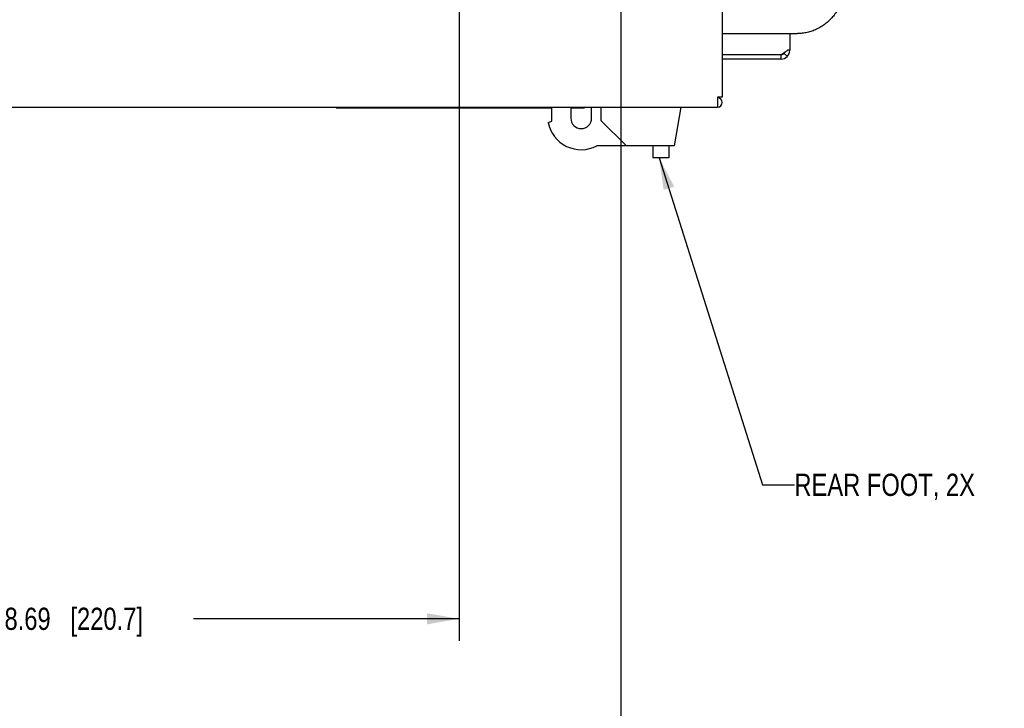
# Model space of a CAD drawing. Header units: inches. Extents: x 0 to 34, y 0 to 22.
# Tile 26 of 78: x 17.8 to 23.4, y 11 to 14.9. Entities that reach past the tile are written whole.
import ezdxf

# ---------------------------------------------------------------- set-up
doc = ezdxf.new("R2010")
doc.units = ezdxf.units.IN
doc.header["$LTSCALE"] = 1.87
doc.header["$MEASUREMENT"] = 0
doc.layers.get('0').update_dxf_attribs({"linetype": 'CONTINUOUS'})
for name, color, linetype in [('02___PRT_ALL_AXES', 7, 'CONTINUOUS'), ('3_ALL_AXES', 7, 'CONTINUOUS'), ('DETAIL', 7, 'CONTINUOUS'), ('DIMENSIONS', 7, 'CONTINUOUS')]:
    doc.layers.add(name, color=color, linetype=linetype)
doc.styles.get("Standard").update_dxf_attribs({"font": 'txt', "width": 0.8})
doc.dimstyles.new('DIMSTYLE_2', dxfattribs={"dimtxt": 0.125, "dimasz": 0.18, "dimexe": 0.125, "dimexo": 0.0625, "dimgap": 0.0625, "dimtad": 0, "dimtih": 1, "dimtoh": 1, "dimlfac": 2, "dimzin": 4, "dimdsep": 46, "dimtxsty": 'STANDARD', "dimblk": '_FILLED', "dimblk1": '_FILLED', "dimblk2": '_FILLED', "dimcen": 0.09, "dimadec": 0, "dimazin": 0, "dimtp": 0.001, "dimtm": 0.001, "dimtfac": 1, "dimtofl": 0, "dimtmove": 0, "dimatfit": 3, "dimldrblk": '_FILLED', "dimfxl": 1, "dimtolj": 1, "dimtzin": 4, "dimarcsym": 0})
doc.dimstyles.get("Standard").update_dxf_attribs({"dimtxt": 0.125, "dimasz": 0.18, "dimexe": 0.125, "dimexo": 0.0625, "dimgap": 0.09, "dimtad": 0, "dimtih": 1, "dimtoh": 1, "dimdec": 3, "dimzin": 4, "dimdsep": 46, "dimtxsty": 'STANDARD', "dimblk": '_FILLED', "dimblk1": '_FILLED', "dimblk2": '_FILLED', "dimcen": 0.09, "dimadec": 0, "dimazin": 0, "dimtol": 1, "dimtp": 0.01, "dimtm": 0.01, "dimtfac": 1, "dimtdec": 3, "dimtofl": 0, "dimtmove": 0, "dimatfit": 3, "dimldrblk": '_FILLED', "dimfxl": 1, "dimtolj": 1, "dimtzin": 4, "dimarcsym": 0})

# ---------------------------------------------------------------- blocks, each defined once
blk = doc.blocks.new('_FILLED')
at = {"color": 0, "linetype": 'BYBLOCK'}
blk.add_solid([(0, 0), (-1, 0.174), (-1, -0.174)], dxfattribs=at)
blk = doc.blocks.new('*D27')
at = {"layer": 'DIMENSIONS', "color": 2, "linetype": 'CONTINUOUS'}
for p, q in [((15.9471, 15.4101), (15.9471, 11.379)), ((20.2911, 15.4101), (20.2911, 11.379)), ((15.9471, 11.504), (17.4441, 11.504)), ((20.2911, 11.504), (18.7941, 11.504))]:
    blk.add_line(p, q, dxfattribs=at)
at = {"layer": 'DIMENSIONS', "color": 2, "linetype": 'CONTINUOUS', "xscale": 0.18, "yscale": 0.18, "zscale": 0.18, "rotation": 180}
blk.add_blockref('_FILLED', (15.9471, 11.504), dxfattribs=at)
at = {"layer": 'DIMENSIONS', "color": 2, "linetype": 'CONTINUOUS', "xscale": 0.18, "yscale": 0.18, "zscale": 0.18}
blk.add_blockref('_FILLED', (20.2911, 11.504), dxfattribs=at)
at = {"layer": 'DIMENSIONS', "color": 2, "linetype": 'CONTINUOUS', "insert": (18.1191, 11.5665), "char_height": 0.125, "width": 1.225, "attachment_point": 2, "line_spacing_factor": 0.9}
blk.add_mtext('8.69{\\Ftxt.shx;\\W1.000000;\\H0.125000; }[220.7]', dxfattribs=at)
blk = doc.blocks.new('*D28')
at = {"layer": 'DIMENSIONS', "color": 2, "linetype": 'CONTINUOUS'}
for p, q in [((15.0356, 14.9856), (15.0356, 10.629)), ((21.2026, 14.9856), (21.2026, 10.629)), ((15.0356, 10.754), (18.2368, 10.754)), ((21.2026, 10.754), (19.6868, 10.754))]:
    blk.add_line(p, q, dxfattribs=at)
at = {"layer": 'DIMENSIONS', "color": 2, "linetype": 'CONTINUOUS', "xscale": 0.18, "yscale": 0.18, "zscale": 0.18, "rotation": 180}
blk.add_blockref('_FILLED', (15.0356, 10.754), dxfattribs=at)
at = {"layer": 'DIMENSIONS', "color": 2, "linetype": 'CONTINUOUS', "xscale": 0.18, "yscale": 0.18, "zscale": 0.18}
blk.add_blockref('_FILLED', (21.2026, 10.754), dxfattribs=at)
at = {"layer": 'DIMENSIONS', "color": 2, "linetype": 'CONTINUOUS', "insert": (18.9618, 10.8165), "char_height": 0.125, "width": 1.325, "attachment_point": 2, "line_spacing_factor": 0.9}
blk.add_mtext('12.33{\\Ftxt.shx;\\W1.000000;\\H0.125000; }[313.3]', dxfattribs=at)

msp = doc.modelspace()

# ---------------------------------------------------------------- linework, layer by layer
at = {"color": 7, "linetype": 'CONTINUOUS'}
for p, q in [((21.7751, 16.1621), (21.7751, 14.4418)), ((21.7751, 14.8), (22.1988, 14.8)), ((22.1561, 14.8), (22.1561, 14.7059)), ((22.1061, 14.6559), (21.7751, 14.6559)), ((22.1061, 14.6809), (22.1195, 14.6892)), ((22.1205, 14.6856), (22.1061, 14.6809)), ((22.1061, 14.6809), (22.1061, 14.6559)), ((22.1195, 14.6892), (22.1286, 14.6953)), ((22.1424, 14.6715), (22.1243, 14.6887)), ((22.1561, 14.7059), (22.1424, 14.7059)), ((21.7751, 14.4418), (21.7486, 14.4418)), ((21.7486, 14.4418), (21.7486, 14.3861)), ((14.4641, 14.3861), (21.7486, 14.3861)), ((19.5986, 14.3811), (19.5986, 14.3861)), ((20.8149, 14.3071), (20.8149, 14.3861)), ((20.9214, 14.3861), (20.9214, 14.3236)), ((20.9986, 14.3811), (20.9986, 14.3861)), ((21.0389, 14.3236), (21.0389, 14.3861)), ((21.0914, 14.3861), (21.0914, 14.3111)), ((20.7936, 14.2998), (20.8149, 14.3071)), ((21.2345, 14.168), (21.0914, 14.3111)), ((21.5032, 14.168), (21.0687, 14.168)), ((21.3842, 14.168), (21.3842, 14.1005)), ((21.4732, 14.168), (21.4732, 14.1005)), ((21.4732, 14.1005), (21.3842, 14.1005))]:
    msp.add_line(p, q, dxfattribs=at)
at = {"color": 3, "linetype": 'CONTINUOUS'}
msp.add_line((22.1061, 14.6809), (21.7751, 14.6809), dxfattribs=at)
at = {"color": 7, "linetype": 'CONTINUOUS'}
for centre, radius, start, end in [((22.1061, 14.7059), 0.05, 270, 360), ((21.7486, 14.4126), 0.0265, 270, 90), ((20.9801, 14.3236), 0.0587, 180, 360), ((20.9801, 14.3361), 0.19, 191.0145, 297.7755)]:
    msp.add_arc(centre, radius, start, end, dxfattribs=at)
at = {"color": 3, "linetype": 'CONTINUOUS'}
for centre, radius, end in [((22.1061, 14.7059), 0.025, 334.6145), ((21.7486, 14.4126), 0.0015, 90)]:
    msp.add_arc(centre, radius, 270, end, dxfattribs=at)
at = {"color": 7, "linetype": 'CONTINUOUS'}
for points, knots in [([(22.4761, 15.1125), (22.4761, 15.1025), (22.4753, 15.0823), (22.4714, 15.0524), (22.465, 15.023), (22.4561, 14.9944), (22.4448, 14.9669), (22.4311, 14.9407), (22.4152, 14.916), (22.3972, 14.8932), (22.3772, 14.8724), (22.3554, 14.8538), (22.3319, 14.8377), (22.3071, 14.8242), (22.2811, 14.8135), (22.2541, 14.8058), (22.2266, 14.8011), (22.208, 14.8), (22.1988, 14.8)], [0, 0, 0, 0, 0.065132, 0.130202, 0.195034, 0.259549, 0.323682, 0.387365, 0.450553, 0.513228, 0.575392, 0.637069, 0.698296, 0.759132, 0.819641, 0.879901, 0.939998, 1, 1, 1, 1]), ([(22.1286, 14.6953), (22.1311, 14.697), (22.1358, 14.7004), (22.1403, 14.7041), (22.1424, 14.7059)], [0, 0, 0, 0, 0.520099, 1, 1, 1, 1])]:
    msp.add_open_spline(points, degree=3, knots=knots, dxfattribs=at)
at = {"layer": '02___PRT_ALL_AXES', "color": 7, "linetype": 'CONTINUOUS'}
for p, q in [((19.5986, 14.3811), (20.8149, 14.3811)), ((20.9214, 14.3811), (20.9986, 14.3811))]:
    msp.add_line(p, q, dxfattribs=at)
at = {"layer": '3_ALL_AXES', "color": 7, "linetype": 'CONTINUOUS'}
msp.add_line((21.5416, 14.3861), (21.5032, 14.168), dxfattribs=at)

# ---------------------------------------------------------------- texts
at = {"layer": 'DETAIL', "color": 2, "linetype": 'CONTINUOUS', "insert": (22.1818, 12.3211), "char_height": 0.125, "width": 1.3, "attachment_point": 1, "line_spacing_factor": 0.9}
msp.add_mtext('REAR FOOT, 2X', dxfattribs=at)

# ---------------------------------------------------------------- dimensions: what is measured, and where the dimension line sits
at = {"layer": 'DIMENSIONS', "color": 2, "linetype": 'CONTINUOUS'}
for base, p1, p2, picture, middle in [((20.2911, 11.504), (15.9471, 15.4726), (20.2911, 15.4726), '*D27', (18.1191, 11.504)), ((21.2026, 10.754), (15.0356, 15.0481), (21.2026, 15.0481), '*D28', (18.9618, 10.754))]:
    dim = msp.add_linear_dim(base=base, p1=p1, p2=p2, dimstyle='DIMSTYLE_2', dxfattribs=at)
    dim.commit()
    dim.dimension.update_dxf_attribs({"geometry": picture, "text_midpoint": middle, "dimtype": 160})

# ---------------------------------------------------------------- leaders
at = {"layer": 'DETAIL', "color": 2, "linetype": 'CONTINUOUS'}
msp.add_leader([(21.4199, 14.1005), (22.0018, 12.2586), (22.1818, 12.2586)], dimstyle='STANDARD', override={"dimtad": 0}, dxfattribs=at)

doc.saveas('drawing.dxf')
